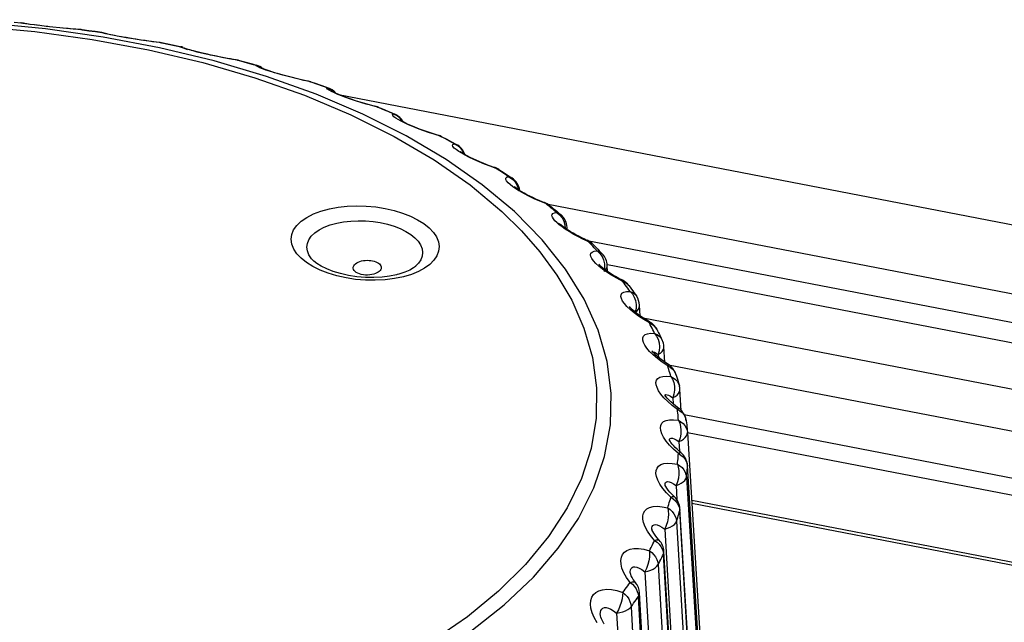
# Model space of a CAD drawing. Extents: x -841 to -216, y -127 to 601.
# Tile 197 of 201: x -283.47 to -273.67, y 534.49 to 540.48. Entities that reach past the tile are written whole.
import ezdxf

# ---------------------------------------------------------------- set-up
doc = ezdxf.new("R2010")
doc.units = 0
doc.header["$LTSCALE"] = 23.1
doc.layers.add('HEATSINK_AM_0', color=7, linetype='CONTINUOUS')

msp = doc.modelspace()

# ---------------------------------------------------------------- linework, layer by layer
at = {"layer": 'HEATSINK_AM_0', "color": 7}
for p, q in [((-283.5207, 540.4558), (-283.4542, 540.4499)), ((-283.4553, 540.4498), (-283.4543, 540.4499)), ((-283.4553, 540.4498), (-283.4312, 540.4463)), ((-283.4314, 540.4452), (-283.4553, 540.4498)), ((-283.4543, 540.4499), (-283.4542, 540.4499)), ((-283.4312, 540.4463), (-283.4299, 540.446)), ((-283.4302, 540.4461), (-283.4311, 540.4463)), ((-283.3186, 540.4292), (-283.3619, 540.435)), ((-283.1375, 540.408), (-283.2046, 540.4154)), ((-283.1874, 540.4133), (-283.2046, 540.4154)), ((-283.068, 540.4007), (-283.1375, 540.408)), ((-282.9364, 540.3883), (-282.9673, 540.391)), ((-282.8895, 540.3842), (-282.9361, 540.388)), ((-282.8455, 540.3812), (-282.8895, 540.3842)), ((-282.857, 540.3824), (-282.8805, 540.384)), ((-282.8576, 540.3825), (-282.8437, 540.3811)), ((-282.8455, 540.3812), (-282.8571, 540.3824)), ((-282.8455, 540.3812), (-282.8436, 540.3811)), ((-282.7804, 540.3722), (-282.8455, 540.3812)), ((-282.8436, 540.3811), (-282.8435, 540.3811)), ((-282.8436, 540.3811), (-282.7784, 540.3722)), ((-282.7154, 540.363), (-282.7804, 540.3722)), ((-282.7784, 540.3722), (-282.7133, 540.3629)), ((-282.6506, 540.3535), (-282.7154, 540.363)), ((-282.7133, 540.3629), (-282.6484, 540.3534)), ((-282.6506, 540.3535), (-282.6485, 540.3534)), ((-282.6325, 540.3477), (-282.6506, 540.3535)), ((-282.6485, 540.3534), (-282.6484, 540.3534)), ((-282.6035, 540.3415), (-282.6112, 540.3437)), ((-282.6112, 540.3437), (-282.6084, 540.3426)), ((-282.6084, 540.3426), (-282.6063, 540.3418)), ((-282.1056, 540.257), (-282.1553, 540.2634)), ((-282.1099, 540.2581), (-282.1448, 540.2625)), ((-282.0778, 540.2543), (-282.1099, 540.2581)), ((-282.0576, 540.2514), (-282.1056, 540.257)), ((-282.0696, 540.2534), (-282.0778, 540.2543)), ((-282.0704, 540.2535), (-282.0543, 540.2511)), ((-282.0576, 540.2514), (-282.0698, 540.2535)), ((-282.0576, 540.2514), (-282.0541, 540.2511)), ((-281.9946, 540.2389), (-282.0576, 540.2514)), ((-282.0542, 540.2511), (-281.9911, 540.2386)), ((-282.0541, 540.2511), (-282.0541, 540.2511)), ((-281.9318, 540.2261), (-281.9946, 540.2389)), ((-281.9911, 540.2386), (-281.9281, 540.2258)), ((-281.8692, 540.2131), (-281.9318, 540.2261)), ((-281.9281, 540.2258), (-281.8653, 540.2127)), ((-281.8692, 540.2131), (-281.8655, 540.2127)), ((-281.8692, 540.2131), (-281.8322, 540.2021)), ((-281.8572, 540.2065), (-281.8692, 540.2131)), ((-281.8655, 540.2127), (-281.8653, 540.2127)), ((-281.8322, 540.2021), (-281.8023, 540.1855)), ((-281.7781, 540.1805), (-281.811, 540.1901)), ((-281.7408, 540.1705), (-281.7781, 540.1805)), ((-281.3509, 540.087), (-281.403, 540.0963)), ((-281.2996, 540.0787), (-281.3509, 540.087)), ((-281.3125, 540.0817), (-281.3389, 540.0859)), ((-281.2996, 540.0787), (-281.3128, 540.0817)), ((-281.2996, 540.0787), (-281.2938, 540.0778)), ((-281.2395, 540.0628), (-281.2996, 540.0787)), ((-281.2939, 540.0779), (-281.2034, 540.0538)), ((-281.0126, 539.9171), (-281.5327, 540.0712)), ((-281.1497, 540.0384), (-281.2395, 540.0628)), ((-281.2034, 540.0538), (-281.1434, 540.0374)), ((-281.1198, 540.0301), (-281.1497, 540.0384)), ((-281.1434, 540.0374), (-281.1134, 540.0291)), ((-281.1198, 540.0301), (-281.1136, 540.0292)), ((-281.1198, 540.0301), (-281.0833, 540.0171)), ((-281.114, 540.023), (-281.1198, 540.0301)), ((-281.1136, 540.0292), (-281.1134, 540.0291)), ((-280.9799, 539.9687), (-281.0174, 539.9812)), ((-281.1271, 539.9037), (-280.6343, 539.7301)), ((-280.5184, 539.7408), (-281.0126, 539.9171)), ((-280.6342, 539.8763), (-280.6884, 539.8885)), ((-280.6386, 539.8784), (-280.6763, 539.8867)), ((-280.6026, 539.8709), (-280.6386, 539.8784)), ((-280.5707, 539.8631), (-280.6342, 539.8763)), ((-280.5934, 539.8691), (-280.6026, 539.8709)), ((-280.5799, 539.865), (-280.5938, 539.8692)), ((-280.5232, 539.8458), (-280.5799, 539.865)), ((-280.5708, 539.8631), (-280.5138, 539.8439)), ((-280.4668, 539.8264), (-280.5232, 539.8458)), ((-280.5138, 539.8439), (-280.457, 539.8243)), ((-280.4107, 539.8067), (-280.4668, 539.8264)), ((-280.457, 539.8243), (-280.4006, 539.8045)), ((-280.4111, 539.7995), (-280.4107, 539.8067)), ((-280.4107, 539.8067), (-280.4008, 539.8046)), ((-280.4107, 539.8067), (-280.375, 539.7917)), ((-280.4008, 539.8046), (-280.4006, 539.8045)), ((-280.0533, 539.5435), (-280.5184, 539.7408)), ((-280.2638, 539.7235), (-280.3012, 539.7384)), ((-280.2933, 539.7373), (-260.4035, 535.9012)), ((-279.9628, 539.6269), (-280.0183, 539.6422)), ((-279.9536, 539.6263), (-279.9873, 539.6351)), ((-279.9063, 539.6125), (-279.9628, 539.6269)), ((-279.9201, 539.6179), (-279.9536, 539.6263)), ((-279.9063, 539.6125), (-279.9205, 539.618)), ((-279.9063, 539.6125), (-279.8924, 539.6089)), ((-279.8536, 539.5903), (-279.9063, 539.6125)), ((-279.8926, 539.609), (-279.8395, 539.5866)), ((-279.8014, 539.5679), (-279.8536, 539.5903)), ((-279.8395, 539.5866), (-279.7868, 539.564)), ((-279.6205, 539.3265), (-280.0533, 539.5435)), ((-279.7494, 539.5452), (-279.8014, 539.5679)), ((-279.7868, 539.564), (-279.7344, 539.5411)), ((-279.7494, 539.5452), (-279.7346, 539.5412)), ((-279.7494, 539.5452), (-279.715, 539.5282)), ((-279.6597, 539.4738), (-279.6567, 539.468)), ((-279.5991, 539.437), (-279.6377, 539.4547)), ((-279.5555, 539.4184), (-279.5991, 539.437)), ((-279.3442, 539.3417), (-279.4005, 539.36)), ((-279.2688, 539.319), (-279.3442, 539.3417)), ((-279.2997, 539.3309), (-279.31, 539.3339)), ((-279.2861, 539.3242), (-279.3001, 539.3311)), ((-279.2382, 539.2992), (-279.2861, 539.3242)), ((-279.2688, 539.319), (-279.2662, 539.3177)), ((-279.2663, 539.3177), (-279.2178, 539.2925)), ((-279.1906, 539.274), (-279.2382, 539.2992)), ((-279.2178, 539.2925), (-279.1697, 539.2669)), ((-279.1434, 539.2486), (-279.1906, 539.274)), ((-279.1697, 539.2669), (-279.1219, 539.2412)), ((-279.0817, 539.2038), (-279.0591, 539.1723)), ((-279.033, 539.1332), (-279.0682, 539.1529)), ((-279.0591, 539.1723), (-279.0478, 539.1464)), ((-278.9923, 539.1122), (-279.033, 539.1332)), ((-278.9467, 539.0903), (-278.9923, 539.1122)), ((-278.7809, 539.0258), (-278.8174, 539.0392)), ((-278.7048, 538.9893), (-278.7393, 539.0114)), ((-278.7262, 539.003), (-278.7072, 538.9968)), ((-278.7072, 538.9968), (-278.6986, 538.9921)), ((-278.6622, 538.9617), (-278.7048, 538.9893)), ((-278.6987, 538.9921), (-278.6552, 538.9642)), ((-278.6201, 538.9339), (-278.6622, 538.9617)), ((-278.6552, 538.9642), (-278.6122, 538.936)), ((-278.6122, 538.936), (-278.5695, 538.9076)), ((-278.5446, 538.5728), (-278.8636, 538.8394)), ((-278.5613, 538.8212), (-278.5871, 538.8414)), ((-278.5297, 538.7996), (-278.5613, 538.8212)), ((-278.499, 538.7805), (-278.5297, 538.7996)), ((-278.5079, 538.8027), (-278.5061, 538.7914)), ((-278.4914, 538.7758), (-278.499, 538.7805)), ((-278.4496, 538.7521), (-278.4914, 538.7758)), ((-278.4012, 538.7268), (-278.4496, 538.7521)), ((-278.3483, 538.7014), (-278.4012, 538.7268)), ((-278.2435, 538.6621), (-278.2684, 538.6719)), ((-278.244, 538.6623), (-278.2441, 538.6624)), ((-278.2328, 538.6526), (-278.244, 538.6623)), ((-278.2328, 538.6526), (-278.2122, 538.6453)), ((-278.2142, 538.6378), (-278.2328, 538.6526)), ((-278.2122, 538.6453), (-278.1957, 538.635)), ((-260.5747, 535.2431), (-278.2099, 538.6444)), ((-278.1017, 538.5586), (-278.0833, 538.5432)), ((-278.0834, 538.5433), (-278.0833, 538.5432)), ((-278.099, 538.4429), (-278.1226, 538.4633)), ((-278.0792, 538.4401), (-278.0789, 538.4398)), ((-278.0411, 538.4409), (-278.0377, 538.4074)), ((-278.0181, 538.394), (-278.0192, 538.4151)), ((-278.0099, 538.3885), (-278.0312, 538.4028)), ((-277.8633, 538.3008), (-277.9122, 538.3251)), ((-277.8111, 538.2768), (-277.8633, 538.3008)), ((-277.819, 538.2875), (-277.8437, 538.2986)), ((-277.8197, 538.2866), (-260.8857, 535.0205)), ((-277.8195, 538.2877), (-277.8195, 538.2877)), ((-277.8111, 538.2768), (-277.7893, 538.2684)), ((-277.7956, 538.2611), (-277.8111, 538.2768)), ((-277.7893, 538.2684), (-277.7705, 538.2561)), ((-277.7705, 538.2561), (-277.7631, 538.2493)), ((-280.5625, 538.1042), (-280.5891, 538.1441)), ((-277.6839, 538.1674), (-277.6685, 538.1509)), ((-277.6686, 538.151), (-277.6685, 538.1509)), ((-280.5624, 538.104), (-280.5625, 538.1042)), ((-279.529, 538.029), (-279.5494, 538.0135)), ((-279.528, 538.0299), (-279.529, 538.029)), ((-277.7043, 538.0312), (-277.7338, 538.0581)), ((-277.6465, 538.016), (-277.6502, 537.993)), ((-277.6482, 538.0552), (-277.6465, 538.016)), ((-277.617, 537.977), (-277.6205, 538.0386)), ((-261.1136, 534.86), (-277.6196, 538.0435)), ((-279.6474, 537.9258), (-279.7377, 537.9071)), ((-279.6936, 537.9519), (-279.7094, 537.9477)), ((-279.5694, 537.9493), (-279.6474, 537.9258)), ((-279.4996, 537.9775), (-279.5694, 537.9493)), ((-277.5774, 537.9411), (-277.6258, 537.9722)), ((-277.5681, 537.9452), (-277.5972, 537.9636)), ((-277.5243, 537.9104), (-277.5774, 537.9411)), ((-277.4659, 537.8797), (-277.5243, 537.9104)), ((-277.4699, 537.8913), (-277.5047, 537.9091)), ((-277.4703, 537.8915), (-277.4703, 537.8915)), ((-277.4659, 537.8797), (-277.443, 537.87)), ((-277.4535, 537.8632), (-277.4659, 537.8797)), ((-277.4413, 537.8466), (-277.4535, 537.8632)), ((-277.443, 537.87), (-277.4233, 537.8566)), ((-277.4233, 537.8566), (-277.4057, 537.8381)), ((-277.4291, 537.7788), (-277.3936, 537.7799)), ((-277.3936, 537.7799), (-277.4053, 537.7966)), ((-277.3549, 537.7689), (-277.3426, 537.7515)), ((-277.3426, 537.7515), (-277.3304, 537.7341)), ((-277.3335, 537.6499), (-277.334, 537.6107)), ((-277.292, 537.5354), (-277.2984, 537.6419)), ((-277.3607, 537.5858), (-277.3421, 537.5729)), ((-277.3086, 537.5332), (-277.3539, 537.5668)), ((-277.334, 537.6107), (-277.3421, 537.5729)), ((-277.2577, 537.4996), (-277.3086, 537.5332)), ((-277.2644, 537.5167), (-264.2949, 535.0153)), ((-277.201, 537.4657), (-277.2577, 537.4996)), ((-277.1999, 537.4778), (-277.231, 537.4958)), ((-277.1919, 537.4485), (-277.201, 537.4657)), ((-277.1568, 537.4402), (-277.1398, 537.4223)), ((-277.1571, 537.3797), (-277.1656, 537.3969)), ((-277.1487, 537.3624), (-277.1571, 537.3797)), ((-277.1398, 537.4223), (-277.1286, 537.4051)), ((-277.1132, 537.3039), (-277.1038, 537.2678)), ((-277.1038, 537.2678), (-277.1006, 537.2294)), ((-277.0871, 537.3182), (-277.0737, 537.2964)), ((-277.0825, 537.3145), (-277.0737, 537.2963)), ((-277.1755, 537.1713), (-277.1755, 537.1713)), ((-277.134, 537.1669), (-277.113, 537.153)), ((-277.1032, 537.1903), (-277.113, 537.153)), ((-277.113, 537.153), (-277.1112, 537.1236)), ((-277.1006, 537.2294), (-277.1032, 537.1903)), ((-277.0468, 537.0746), (-277.0563, 537.2294)), ((-277.0738, 537.0763), (-277.1219, 537.1127)), ((-277.0191, 537.0393), (-277.0738, 537.0763)), ((-277.0118, 537.0513), (-277.0185, 537.0555)), ((-277.012, 537.0512), (-265.149, 534.7632)), ((-276.9875, 536.9336), (-276.9924, 536.9513)), ((-276.9432, 536.971), (-276.9366, 536.9545)), ((-276.9114, 536.8643), (-276.903, 536.8422)), ((-276.884, 536.5957), (-276.8969, 536.8057)), ((-276.9912, 536.7379), (-276.9681, 536.7227)), ((-276.9224, 536.6051), (-276.9742, 536.645)), ((-276.9681, 536.7227), (-276.9642, 536.6605)), ((-276.9076, 536.6163), (-276.9383, 536.6393)), ((-276.8541, 536.5548), (-267.1898, 534.6909)), ((-276.9118, 536.4983), (-276.9132, 536.5161)), ((-276.8221, 536.376), (-276.3666, 529.0116)), ((-276.8217, 536.3782), (-267.3792, 534.557)), ((-277.0016, 536.2967), (-277.0017, 536.2998)), ((-277, 536.2995), (-277.0016, 536.3029)), ((-276.9338, 536.3032), (-276.9088, 536.2867)), ((-276.9088, 536.2867), (-276.9028, 536.1895)), ((-276.9118, 536.1679), (-276.9602, 536.2106)), ((-276.9118, 536.1679), (-276.8872, 536.1528)), ((-276.9223, 536.0611), (-276.9202, 536.0789)), ((-276.8872, 536.1528), (-276.8659, 536.1348)), ((-276.8349, 536.0911), (-276.8261, 536.0671)), ((-276.8261, 536.0671), (-276.8221, 536.0418)), ((-276.4919, 530.7109), (-276.8221, 536.0487)), ((-276.8221, 536.0418), (-276.8221, 536.0487)), ((-276.493, 530.721), (-276.8221, 536.0418)), ((-276.8328, 535.9338), (-276.8306, 535.9518)), ((-276.8328, 535.9338), (-276.5055, 530.5946)), ((-277.0322, 535.778), (-277.0687, 535.8215)), ((-277.0452, 535.8537), (-277.0452, 535.8538)), ((-277.028, 535.8235), (-277.0375, 535.8393)), ((-276.9875, 535.7325), (-277.0322, 535.778)), ((-276.9788, 535.7633), (-276.9984, 535.7847)), ((-276.9543, 535.7393), (-276.9788, 535.7633)), ((-276.9359, 535.8498), (-276.9271, 535.7065)), ((-276.9875, 535.7325), (-276.9632, 535.7161)), ((-276.9632, 535.7161), (-276.9421, 535.6969)), ((-270.5113, 534.49), (-276.7802, 535.6991)), ((-270.6758, 534.4929), (-276.7784, 535.6699)), ((-276.9114, 535.6515), (-276.9027, 535.627)), ((-276.9027, 535.627), (-276.8987, 535.6015)), ((-276.8987, 535.6015), (-276.8969, 535.6182)), ((-276.5714, 530.2624), (-276.8987, 535.6015)), ((-276.5697, 530.279), (-276.8969, 535.6182)), ((-276.9306, 535.4947), (-276.9249, 535.5124)), ((-276.9306, 535.4947), (-276.6088, 530.1375)), ((-277.1754, 535.4133), (-277.1754, 535.4134)), ((-277.167, 535.3919), (-277.1721, 535.4035)), ((-277.0769, 535.4363), (-277.0489, 535.4168)), ((-277.0489, 535.4168), (-276.7272, 530.0597)), ((-277.1487, 535.3038), (-277.1889, 535.3514)), ((-277.1487, 535.3038), (-277.1249, 535.286)), ((-277.1249, 535.286), (-277.1042, 535.2657)), ((-277.0741, 535.2186), (-277.0656, 535.1935)), ((-277.0656, 535.1935), (-277.0617, 535.1678)), ((-276.7341, 529.8326), (-277.0562, 535.1941)), ((-276.7398, 529.8108), (-277.0617, 535.1678)), ((-277.3906, 534.979), (-277.3908, 534.9807)), ((-277.3898, 534.9751), (-277.3906, 534.979)), ((-277.2468, 534.9925), (-276.9339, 529.6177)), ((-277.1145, 535.0634), (-276.8016, 529.6885)), ((-277.3936, 534.8863), (-277.429, 534.936)), ((-277.3214, 534.797), (-277.3131, 534.7715)), ((-277.3131, 534.7715), (-277.3094, 534.7456)), ((-276.9964, 529.3709), (-277.3094, 534.7456)), ((-276.9854, 529.4062), (-277.2983, 534.781)), ((-277.3825, 534.6446), (-277.082, 529.2527)), ((-277.6854, 534.5419), (-277.6881, 534.5524)), ((-277.6791, 534.5248), (-277.6854, 534.5419)), ((-277.5273, 534.5814), (-277.2268, 529.1896))]:
    msp.add_line(p, q, dxfattribs=at)
for points in [[(-281.5327, 540.0712), (-282.075, 540.202), (-282.6358, 540.3087), (-283.2114, 540.3904), (-283.7976, 540.4466), (-284.3907, 540.477), (-284.9865, 540.4814), (-285.5809, 540.4597), (-286.1699, 540.412), (-286.7495, 540.3387), (-287.3156, 540.2403)], [(-288.939, 539.7311), (-288.4479, 539.9038), (-287.9273, 540.0555), (-287.3866, 540.1829), (-286.8278, 540.2859), (-286.2547, 540.3638), (-285.6714, 540.416), (-285.0819, 540.4421), (-284.4903, 540.4421), (-283.9008, 540.4157), (-283.3176, 540.3634), (-282.7446, 540.2854), (-282.1859, 540.1823), (-281.6455, 540.0547), (-281.1271, 539.9037)], [(-283.3651, 540.4351), (-283.4016, 540.4404), (-283.4314, 540.4452)], [(-283.3619, 540.435), (-283.3797, 540.4376), (-283.3949, 540.4399), (-283.4074, 540.4419), (-283.4175, 540.4436), (-283.4252, 540.4451), (-283.4302, 540.4461)], [(-283.2804, 540.4242), (-283.3242, 540.4297), (-283.3651, 540.4351)], [(-283.2046, 540.4154), (-283.2658, 540.4226), (-283.2933, 540.426), (-283.3186, 540.4292)], [(-282.9361, 540.388), (-282.9862, 540.3925), (-283.0376, 540.3974), (-283.068, 540.4007)], [(-282.9673, 540.391), (-283.0335, 540.3972), (-283.068, 540.4007)], [(-282.8805, 540.384), (-282.9073, 540.386), (-282.9364, 540.3883)], [(-282.6506, 540.3535), (-282.6135, 540.3445), (-282.6112, 540.3437)], [(-282.4982, 540.3187), (-282.5389, 540.3266), (-282.576, 540.3342), (-282.6079, 540.3413), (-282.6325, 540.3477)], [(-282.4418, 540.3088), (-282.4988, 540.3192), (-282.523, 540.3239), (-282.5442, 540.3282), (-282.5627, 540.332), (-282.5783, 540.3354), (-282.5907, 540.3383), (-282.6002, 540.3406), (-282.6035, 540.3415)], [(-282.1553, 540.2634), (-282.2075, 540.2708), (-282.2603, 540.2786), (-282.3118, 540.2867), (-282.3618, 540.2948), (-282.4092, 540.3028), (-282.4545, 540.3108), (-282.4982, 540.3187)], [(-282.3371, 540.291), (-282.4092, 540.3031), (-282.4418, 540.3088)], [(-282.1448, 540.2625), (-282.1817, 540.2675), (-282.2201, 540.273), (-282.2593, 540.2788), (-282.2986, 540.2848), (-282.3371, 540.291)], [(-281.811, 540.1901), (-281.838, 540.1988), (-281.8572, 540.2065)], [(-281.4, 540.0964), (-281.4326, 540.1024), (-281.4659, 540.1089), (-281.4997, 540.1157), (-281.5335, 540.1227), (-281.567, 540.1299), (-281.5996, 540.1371), (-281.6311, 540.1442), (-281.6609, 540.1512), (-281.6888, 540.158), (-281.7144, 540.1644), (-281.7374, 540.1703), (-281.7578, 540.1758), (-281.7754, 540.1807), (-281.7902, 540.1851), (-281.8018, 540.1888), (-281.8067, 540.1904)], [(-281.403, 540.0963), (-281.4567, 540.1065), (-281.5101, 540.1173), (-281.5616, 540.1282), (-281.6108, 540.1391), (-281.6567, 540.1497), (-281.6998, 540.1601), (-281.7408, 540.1705)], [(-281.3389, 540.0859), (-281.3687, 540.0909), (-281.4, 540.0964)], [(-281.0174, 539.9812), (-281.0506, 539.9932), (-281.0788, 540.0044), (-281.1005, 540.0145), (-281.114, 540.023)], [(-281.0833, 540.0171), (-281.0501, 539.9964), (-281.0483, 539.9946)], [(-281.0383, 539.9906), (-281.0492, 539.995), (-281.0562, 539.9981), (-281.0584, 539.9991)], [(-280.6763, 539.8867), (-280.715, 539.8958), (-280.7541, 539.9054), (-280.793, 539.9154), (-280.8309, 539.9255), (-280.8671, 539.9356), (-280.9009, 539.9454), (-280.932, 539.9546), (-280.9599, 539.9634), (-280.9846, 539.9714), (-281.006, 539.9787), (-281.0239, 539.9851), (-281.0383, 539.9906)], [(-280.6884, 539.8885), (-280.7432, 539.9018), (-280.7968, 539.9155), (-280.8476, 539.9293), (-280.8954, 539.9429), (-280.9394, 539.956), (-280.9799, 539.9687)], [(-280.3012, 539.7384), (-280.335, 539.7528), (-280.3639, 539.7665), (-280.3871, 539.7792), (-280.4034, 539.7904), (-280.4111, 539.7995)], [(-280.375, 539.7917), (-280.3428, 539.7692), (-280.3277, 539.7527)], [(-280.6343, 539.7301), (-280.1707, 539.5354), (-279.7394, 539.3207)], [(-280.3086, 539.7438), (-280.3231, 539.7504), (-280.3342, 539.7558), (-280.3415, 539.7597), (-280.3444, 539.7613)], [(-279.9873, 539.6351), (-280.0217, 539.6447), (-280.0565, 539.6548), (-280.0912, 539.6654), (-280.1252, 539.6761), (-280.1582, 539.687), (-280.1895, 539.6978), (-280.2188, 539.7082), (-280.2457, 539.7182), (-280.2697, 539.7276), (-280.2907, 539.7362), (-280.3086, 539.7438)], [(-280.1764, 539.6918), (-280.2223, 539.708), (-280.2638, 539.7235)], [(-280.0183, 539.6422), (-280.0736, 539.6585), (-280.1268, 539.6753), (-280.1764, 539.6918)], [(-279.7014, 539.4879), (-279.7257, 539.503), (-279.7437, 539.5169), (-279.7543, 539.5288), (-279.7561, 539.5382), (-279.7494, 539.5452)], [(-279.715, 539.5282), (-279.6843, 539.504), (-279.6597, 539.4738)], [(-279.6377, 539.4547), (-279.6716, 539.4716), (-279.7014, 539.4879)], [(-279.6459, 539.4622), (-279.6623, 539.4709), (-279.6742, 539.4777), (-279.6807, 539.4818)], [(-279.3892, 539.3586), (-279.4294, 539.3723), (-279.4688, 539.3866), (-279.5066, 539.4009), (-279.5419, 539.415), (-279.5737, 539.4284), (-279.6018, 539.4409), (-279.6259, 539.4522), (-279.6459, 539.4622)], [(-279.4005, 539.36), (-279.4555, 539.3795), (-279.5077, 539.3991), (-279.5555, 539.4184)], [(-279.7394, 539.3207), (-279.3435, 539.0877), (-278.9857, 538.8379), (-278.6687, 538.5733)], [(-278.8636, 538.8394), (-279.223, 539.0912), (-279.6205, 539.3265)], [(-279.31, 539.3339), (-279.3491, 539.3457), (-279.3892, 539.3586)], [(-279.1236, 539.1894), (-279.1429, 539.2057), (-279.1555, 539.2204), (-279.1604, 539.2328), (-279.1563, 539.242), (-279.1434, 539.2486)], [(-279.1434, 539.2486), (-279.1259, 539.2432), (-279.1223, 539.2414)], [(-279.1434, 539.2486), (-279.1106, 539.2297), (-279.0817, 539.2038)], [(-279.0682, 539.1529), (-279.0983, 539.1716), (-279.1236, 539.1894)], [(-279.0362, 539.1396), (-279.0553, 539.1509), (-279.07, 539.1604), (-279.0794, 539.1671), (-279.0829, 539.1698)], [(-278.8174, 539.0392), (-278.8538, 539.0535), (-278.8894, 539.0682), (-278.9236, 539.0832), (-278.9561, 539.0981), (-278.986, 539.1128), (-279.0129, 539.1267), (-279.0362, 539.1396)], [(-278.8419, 539.0453), (-278.8961, 539.0678), (-278.9467, 539.0903)], [(-278.7262, 539.003), (-278.7854, 539.0238), (-278.8419, 539.0453)], [(-278.7388, 539.0112), (-278.7446, 539.0131), (-278.7809, 539.0258)], [(-278.5871, 538.8414), (-278.6078, 538.8604), (-278.622, 538.8777), (-278.629, 538.8929), (-278.6282, 538.9054), (-278.6181, 538.9143), (-278.5993, 538.9199)], [(-278.6201, 538.9339), (-278.5685, 538.8993), (-278.5416, 538.8718)], [(-278.5993, 538.9199), (-278.58, 538.9135), (-278.5698, 538.9078)], [(-278.4716, 538.77), (-278.4937, 538.7834), (-278.5127, 538.7957), (-278.528, 538.8064), (-278.5394, 538.815), (-278.5455, 538.8201)], [(-278.5416, 538.8718), (-278.5213, 538.8391), (-278.5079, 538.8027)], [(-278.3307, 538.6983), (-278.3614, 538.7123), (-278.3913, 538.7268), (-278.4199, 538.7414), (-278.4468, 538.7559), (-278.4716, 538.77)], [(-278.2328, 538.6526), (-278.2924, 538.6768), (-278.3483, 538.7014)], [(-280.3836, 538.6015), (-280.2973, 538.6171), (-280.2079, 538.6268), (-280.1143, 538.6304), (-280.0192, 538.6279), (-279.9244, 538.6192), (-279.8315, 538.6046), (-279.7419, 538.5842), (-279.657, 538.5585), (-279.5785, 538.5277), (-279.5074, 538.4926), (-279.4456, 538.4539), (-279.3928, 538.4116)], [(-278.2684, 538.6719), (-278.2996, 538.6847), (-278.3307, 538.6983)], [(-278.1773, 538.608), (-278.1957, 538.6229), (-278.2142, 538.6378)], [(-278.1957, 538.635), (-278.1767, 538.6198), (-278.1578, 538.6045), (-278.139, 538.5893)], [(-278.1229, 538.563), (-278.1409, 538.578), (-278.159, 538.593), (-278.1773, 538.608)], [(-280.6676, 538.1086), (-280.7103, 538.1543), (-280.7409, 538.201), (-280.7597, 538.2493), (-280.7662, 538.2979), (-280.7599, 538.3458), (-280.7411, 538.3922), (-280.7097, 538.4366), (-280.6664, 538.4781), (-280.611, 538.5162), (-280.5449, 538.55), (-280.4693, 538.5783), (-280.3836, 538.6015)], [(-278.6687, 538.5733), (-278.4734, 538.3826), (-278.2901, 538.172), (-278.1214, 537.9422), (-277.9736, 537.6913), (-277.852, 537.4145), (-277.7668, 537.122), (-277.726, 536.822), (-277.7305, 536.5183), (-277.7813, 536.2174), (-277.8776, 535.9198), (-278.019, 535.6271), (-278.2043, 535.3415), (-278.4326, 535.0647), (-278.7021, 534.7986), (-279.0113, 534.5449), (-279.3581, 534.3052)], [(-277.9075, 535.5222), (-277.7533, 535.8271), (-277.6471, 536.1378), (-277.5897, 536.4521), (-277.5815, 536.7678), (-277.6225, 537.0828), (-277.7124, 537.3949), (-277.8507, 537.702), (-278.0363, 538.002), (-278.2682, 538.2929), (-278.5446, 538.5728)], [(-278.1226, 538.4633), (-278.142, 538.4824), (-278.1564, 538.5), (-278.1661, 538.5163), (-278.1704, 538.5308), (-278.1686, 538.5431), (-278.1604, 538.5529), (-278.1451, 538.5594), (-278.1229, 538.563)], [(-278.139, 538.5893), (-278.1203, 538.574), (-278.1017, 538.5586)], [(-278.1229, 538.563), (-278.1021, 538.5555), (-278.0834, 538.5433)], [(-278.1229, 538.563), (-278.0944, 538.5407), (-278.07, 538.5118)], [(-278.07, 538.5118), (-278.0521, 538.478), (-278.0411, 538.4409)], [(-280.5891, 538.1441), (-280.6039, 538.1818), (-280.6088, 538.2197), (-280.604, 538.2571), (-280.5894, 538.2934), (-280.5652, 538.3282), (-280.5315, 538.3609), (-280.4887, 538.3909), (-280.4371, 538.4176), (-280.3776, 538.4405), (-280.3111, 538.4588)], [(-280.3111, 538.4588), (-280.244, 538.4714), (-280.1732, 538.4795), (-280.0999, 538.4827), (-280.0256, 538.4811), (-279.9514, 538.4747), (-279.8786, 538.4635), (-279.8083, 538.4479), (-279.7419, 538.4279), (-279.6803, 538.4041), (-279.6245, 538.3766), (-279.5757, 538.3462), (-279.5346, 538.3133)], [(-279.3928, 538.4116), (-279.3507, 538.3669), (-279.3202, 538.3209), (-279.3012, 538.2734), (-279.2941, 538.2255), (-279.2995, 538.1784), (-279.3169, 538.1326), (-279.3463, 538.0889), (-279.3869, 538.048), (-279.4386, 538.0106), (-279.4996, 537.9775)], [(-278.1227, 538.4633), (-278.1014, 538.4553), (-278.0829, 538.4434), (-278.0792, 538.4401)], [(-278.0002, 538.3746), (-278.0377, 538.3984), (-278.0707, 538.4214), (-278.099, 538.4429)], [(-278.0792, 538.4401), (-278.0821, 538.4428), (-278.0857, 538.4465)], [(-278.0312, 538.4028), (-278.0498, 538.4161), (-278.065, 538.428), (-278.0767, 538.4379), (-278.0789, 538.4398)], [(-278.0216, 538.3963), (-278.0211, 538.3974), (-278.0192, 538.4151)], [(-279.5346, 538.3133), (-279.5017, 538.2783), (-279.4777, 538.2418), (-279.4628, 538.2045), (-279.4576, 538.1669), (-279.4619, 538.1298), (-279.4758, 538.0938), (-279.499, 538.0594), (-279.528, 538.0299)], [(-277.9039, 538.3277), (-277.9327, 538.3429), (-277.9602, 538.3582), (-277.9861, 538.3735), (-278.0099, 538.3885)], [(-277.9122, 538.3251), (-277.9581, 538.3499), (-278.0002, 538.3746)], [(-277.8437, 538.2986), (-277.8741, 538.3129), (-277.9039, 538.3277)], [(-277.8111, 538.2768), (-277.8175, 538.2865), (-277.8195, 538.2877)], [(-277.7195, 538.1816), (-277.7345, 538.1975), (-277.7496, 538.2135), (-277.7648, 538.2294), (-277.7801, 538.2452), (-277.7956, 538.2611)], [(-277.763, 538.2492), (-277.7469, 538.2329), (-277.731, 538.2166), (-277.7152, 538.2003), (-277.6995, 538.1839), (-277.6839, 538.1674)], [(-277.7735, 538.1053), (-277.7842, 538.1261), (-277.7878, 538.1444), (-277.7836, 538.1598), (-277.7712, 538.1715)], [(-277.7712, 538.1715), (-277.7498, 538.1787), (-277.7195, 538.1816)], [(-277.7195, 538.1816), (-277.6975, 538.1729), (-277.6784, 538.1602), (-277.6686, 538.151)], [(-277.7195, 538.1816), (-277.6937, 538.1578), (-277.6719, 538.1276)], [(-277.6719, 538.1276), (-277.6567, 538.0929), (-277.6482, 538.0552)], [(-280.4783, 537.991), (-280.5509, 538.0265), (-280.6136, 538.0656), (-280.6676, 538.1086)], [(-280.5428, 538.0836), (-280.5506, 538.0911), (-280.5624, 538.1041)], [(-279.7096, 537.9476), (-279.7172, 537.9458), (-279.7857, 537.932), (-279.8616, 537.9225), (-279.9428, 537.9181), (-280.0272, 537.9193), (-280.1124, 537.9262), (-280.1958, 537.9388), (-280.2749, 537.9563), (-280.3477, 537.9782), (-280.4119, 538.0032), (-280.466, 538.0299), (-280.5088, 538.0565), (-280.5397, 538.0807), (-280.5425, 538.0833)], [(-280.1297, 537.9785), (-280.1389, 537.9886), (-280.1448, 537.9992), (-280.1477, 538.0103), (-280.1474, 538.0216), (-280.1437, 538.0328), (-280.1368, 538.0436), (-280.1268, 538.0537), (-280.1139, 538.063), (-280.0987, 538.071), (-280.081, 538.0778)], [(-280.081, 538.0778), (-280.0644, 538.0825), (-280.047, 538.086), (-280.0286, 538.0881), (-280.0099, 538.0891), (-279.9912, 538.0886), (-279.9729, 538.0869), (-279.9552, 538.0839), (-279.9385, 538.0797), (-279.9231, 538.0744), (-279.9092, 538.068), (-279.8972, 538.0608), (-279.887, 538.0528)], [(-279.887, 538.0528), (-279.8789, 538.044), (-279.8732, 538.0349), (-279.8698, 538.0253), (-279.8688, 538.0156), (-279.8703, 538.0058), (-279.8742, 537.9962), (-279.8806, 537.987), (-279.8892, 537.9782), (-279.8999, 537.9702), (-279.9126, 537.9629), (-279.9269, 537.9566), (-279.9431, 537.9512)], [(-277.7338, 538.0581), (-277.7569, 538.0828), (-277.7735, 538.1053)], [(-277.6258, 537.9722), (-277.6684, 538.0025), (-277.7043, 538.0312)], [(-277.5972, 537.9636), (-277.6238, 537.9817), (-277.6474, 537.9989), (-277.6674, 538.0148), (-277.6831, 538.0286), (-277.6945, 538.0397), (-277.7013, 538.0471), (-277.7034, 538.0497)], [(-277.6527, 537.9778), (-277.6368, 537.9937), (-277.6261, 538.0106), (-277.6209, 538.0281), (-277.6205, 538.0386)], [(-279.7377, 537.9071), (-279.8312, 537.8953), (-279.9287, 537.8901), (-280.0272, 537.8916), (-280.1247, 537.8997), (-280.2199, 537.914), (-280.3114, 537.9342), (-280.398, 537.96), (-280.4783, 537.991)], [(-279.9431, 537.9512), (-279.9629, 537.9465), (-279.9834, 537.9436), (-280.0049, 537.9423), (-280.0265, 537.9427), (-280.0477, 537.9449), (-280.0679, 537.9488), (-280.0866, 537.9543), (-280.1034, 537.9612), (-280.1177, 537.9692), (-280.1297, 537.9785)], [(-279.5494, 538.0135), (-279.5859, 537.9923), (-279.6344, 537.9711), (-279.6936, 537.9519)], [(-277.5047, 537.9091), (-277.537, 537.9269), (-277.5681, 537.9452)], [(-277.4659, 537.8797), (-277.4684, 537.8897), (-277.4703, 537.8915)], [(-277.4053, 537.7966), (-277.4172, 537.8133), (-277.4292, 537.83), (-277.4413, 537.8466)], [(-277.4057, 537.8381), (-277.3928, 537.8208), (-277.38, 537.8035), (-277.3674, 537.7862), (-277.3549, 537.7689)], [(-277.4247, 537.63), (-277.4498, 537.6584), (-277.4682, 537.6842), (-277.48, 537.7076), (-277.4854, 537.7288), (-277.4836, 537.7472), (-277.4738, 537.7621), (-277.4559, 537.773), (-277.4291, 537.7788)], [(-277.3936, 537.7799), (-277.3706, 537.77), (-277.3506, 537.7562), (-277.334, 537.739), (-277.3304, 537.7342)], [(-277.3936, 537.7799), (-277.3707, 537.7548), (-277.3519, 537.7235)], [(-277.3519, 537.7235), (-277.3395, 537.688), (-277.3335, 537.6499)], [(-277.3539, 537.5668), (-277.3928, 537.5994), (-277.4247, 537.63)], [(-277.2855, 537.5308), (-277.31, 537.5481), (-277.3324, 537.5653), (-277.3522, 537.5816), (-277.3691, 537.5969), (-277.3826, 537.6102), (-277.3924, 537.6211), (-277.3982, 537.6285), (-277.4, 537.6311)], [(-277.3421, 537.5729), (-277.3234, 537.5878), (-277.3096, 537.604), (-277.3012, 537.6211), (-277.2983, 537.6386), (-277.2984, 537.6419)], [(-277.3911, 537.5935), (-277.3898, 537.5972), (-277.3844, 537.5976), (-277.3748, 537.5938), (-277.3607, 537.5858)], [(-277.231, 537.4958), (-277.2592, 537.5133), (-277.2855, 537.5308)], [(-277.201, 537.4657), (-277.1996, 537.4757), (-277.2002, 537.4779)], [(-277.201, 537.4657), (-277.1773, 537.4547), (-277.1568, 537.4402)], [(-277.1656, 537.3969), (-277.1742, 537.4142), (-277.183, 537.4314), (-277.1919, 537.4485)], [(-277.1986, 537.1836), (-277.226, 537.2158), (-277.2463, 537.2455), (-277.2599, 537.2721), (-277.2665, 537.2959), (-277.2666, 537.3174), (-277.2593, 537.3354), (-277.2441, 537.3496), (-277.2207, 537.3593), (-277.1889, 537.3634), (-277.1487, 537.3624)], [(-277.1487, 537.3624), (-277.125, 537.3512), (-277.1042, 537.3363), (-277.0871, 537.3182)], [(-277.1487, 537.3624), (-277.129, 537.3361), (-277.1132, 537.3039)], [(-277.1286, 537.4051), (-277.1191, 537.387), (-277.1097, 537.3689)], [(-277.1097, 537.3689), (-277.1005, 537.3508), (-277.0914, 537.3327), (-277.0825, 537.3145)], [(-277.1219, 537.1127), (-277.1637, 537.1489), (-277.1986, 537.1836)], [(-277.1123, 537.1244), (-277.1362, 537.1459), (-277.1548, 537.1646), (-277.1682, 537.1799), (-277.176, 537.19)], [(-277.1755, 537.1713), (-277.175, 537.1763), (-277.171, 537.1803)], [(-277.171, 537.1803), (-277.1629, 537.1802), (-277.1506, 537.1758), (-277.134, 537.1669)], [(-277.113, 537.153), (-277.0918, 537.1667), (-277.075, 537.1821), (-277.0634, 537.1987), (-277.0572, 537.2159), (-277.0563, 537.2294)], [(-277.0185, 537.0555), (-277.0523, 537.0782), (-277.0839, 537.1015), (-277.1123, 537.1244)], [(-277.0191, 537.0393), (-277.0139, 537.0491), (-277.0119, 537.0513)], [(-276.9924, 536.9513), (-276.9975, 536.9689), (-277.0027, 536.9865), (-277.008, 537.0041), (-277.0135, 537.0217), (-277.0191, 537.0393)], [(-277.0191, 537.0393), (-276.9948, 537.0269), (-276.9738, 537.0113)], [(-276.9738, 537.0113), (-276.9564, 536.9924), (-276.9432, 536.971)], [(-276.9365, 536.9544), (-276.9306, 536.9357), (-276.9248, 536.917), (-276.9191, 536.8983), (-276.9136, 536.8796), (-276.9082, 536.8609), (-276.903, 536.8422)], [(-277.0869, 536.7587), (-277.1096, 536.7923), (-277.1251, 536.8229), (-277.1338, 536.8502), (-277.1354, 536.8744), (-277.1303, 536.8956), (-277.1178, 536.9132), (-277.0973, 536.9264), (-277.0688, 536.9348), (-277.0322, 536.937), (-276.9875, 536.9336)], [(-276.9875, 536.9336), (-276.9633, 536.9211), (-276.9421, 536.905), (-276.9246, 536.8859), (-276.9114, 536.8643)], [(-276.9875, 536.9336), (-276.9712, 536.9063), (-276.9587, 536.8733)], [(-276.9587, 536.8733), (-276.9524, 536.8368), (-276.9518, 536.7983), (-276.9567, 536.7594), (-276.9681, 536.7227)], [(-276.9742, 536.645), (-277.0188, 536.6839), (-277.0565, 536.7222), (-277.0869, 536.7587)], [(-277.0453, 536.7375), (-277.0452, 536.7421), (-277.0425, 536.7497), (-277.0359, 536.7534), (-277.0252, 536.7529), (-277.0103, 536.7478), (-276.9912, 536.7379)], [(-277.008, 536.7018), (-277.0241, 536.7198), (-277.036, 536.7349), (-277.043, 536.7452)], [(-276.9681, 536.7227), (-276.9444, 536.7352), (-276.925, 536.7496), (-276.9103, 536.7654), (-276.9008, 536.7821), (-276.8969, 536.7993), (-276.8969, 536.8057)], [(-276.9383, 536.6393), (-276.9646, 536.6608), (-276.988, 536.6819), (-277.008, 536.7018)], [(-276.9224, 536.6051), (-276.9133, 536.6145), (-276.9076, 536.6163)], [(-276.9132, 536.5161), (-276.9147, 536.5339), (-276.9164, 536.5517), (-276.9183, 536.5695), (-276.9202, 536.5873), (-276.9224, 536.6051)], [(-276.9224, 536.6051), (-276.8978, 536.5914), (-276.8765, 536.5745)], [(-276.8765, 536.5745), (-276.8589, 536.5547), (-276.8456, 536.5326)], [(-277.0343, 536.2922), (-277.0599, 536.3302), (-277.0777, 536.3649), (-277.0881, 536.3963), (-277.0917, 536.4239), (-277.0882, 536.448), (-277.0779, 536.4688), (-277.0602, 536.4855), (-277.0346, 536.4975), (-277.0013, 536.5041), (-276.9604, 536.5043), (-276.9118, 536.4983)], [(-276.9118, 536.4983), (-276.899, 536.4702), (-276.89, 536.4365), (-276.8868, 536.3998), (-276.8889, 536.3613), (-276.8959, 536.3227), (-276.9088, 536.2867)], [(-276.9118, 536.4983), (-276.8873, 536.4844), (-276.8659, 536.4671), (-276.8483, 536.4471), (-276.8349, 536.4247), (-276.8261, 536.4008), (-276.8222, 536.3776)], [(-276.8456, 536.5326), (-276.8368, 536.509), (-276.8335, 536.4918)], [(-276.8335, 536.4918), (-276.8312, 536.4727), (-276.8291, 536.4537), (-276.8272, 536.4347), (-276.8254, 536.4157), (-276.8237, 536.3966), (-276.8222, 536.3776)], [(-276.9088, 536.2867), (-276.883, 536.2978), (-276.861, 536.3111), (-276.8435, 536.326), (-276.8309, 536.3421), (-276.8237, 536.359), (-276.8221, 536.376)], [(-276.9602, 536.2106), (-277.001, 536.2519), (-277.0343, 536.2922)], [(-277.0017, 536.2998), (-277, 536.3108), (-276.9947, 536.3182), (-276.9856, 536.3215), (-276.9724, 536.3203), (-276.9551, 536.3143), (-276.9338, 536.3032)], [(-276.975, 536.2623), (-276.9862, 536.2771), (-276.9946, 536.2898), (-277, 536.2995)], [(-276.9263, 536.2104), (-276.9448, 536.2285), (-276.9611, 536.2459), (-276.975, 536.2623)], [(-276.8884, 536.1774), (-276.9057, 536.1919), (-276.9263, 536.2104)], [(-276.9202, 536.0789), (-276.9183, 536.0967), (-276.9164, 536.1145), (-276.9147, 536.1323), (-276.9132, 536.1501), (-276.9118, 536.1679)], [(-276.9118, 536.1679), (-276.899, 536.1767), (-276.89, 536.1782), (-276.8883, 536.1773)], [(-277.0687, 535.8215), (-277.0972, 535.8636), (-277.1178, 535.9029), (-277.1303, 535.9385), (-277.1354, 535.9703), (-277.1338, 535.9979), (-277.1252, 536.0216), (-277.1097, 536.0417), (-277.087, 536.0572), (-277.0566, 536.0676), (-277.0189, 536.0721), (-276.9742, 536.0699), (-276.9223, 536.0611)], [(-276.9223, 536.0611), (-276.9133, 536.0324), (-276.9078, 535.9983), (-276.9077, 535.9615), (-276.9126, 535.9233), (-276.9216, 535.8851), (-276.9359, 535.8498)], [(-276.9223, 536.0611), (-276.8979, 536.0458), (-276.8765, 536.0274), (-276.8589, 536.0064), (-276.8455, 535.9833), (-276.8368, 535.9589), (-276.8328, 535.9338)], [(-276.8659, 536.1348), (-276.8482, 536.114), (-276.8349, 536.0911)], [(-276.8306, 535.9518), (-276.8286, 535.9698), (-276.8268, 535.9878), (-276.8251, 536.0058), (-276.8235, 536.0238), (-276.8221, 536.0418)], [(-277.0452, 535.8538), (-277.0444, 535.8687), (-277.0402, 535.8794), (-277.0323, 535.8864), (-277.0206, 535.8891), (-277.0051, 535.887), (-276.9856, 535.88), (-276.9624, 535.8677), (-276.9359, 535.8498)], [(-276.9359, 535.8498), (-276.9083, 535.8595), (-276.8839, 535.8714), (-276.8637, 535.8853), (-276.8481, 535.9007), (-276.8377, 535.917), (-276.8328, 535.9338)], [(-277.0375, 535.8393), (-277.0432, 535.8511), (-277.0448, 535.8553)], [(-276.9984, 535.7847), (-277.0149, 535.805), (-277.028, 535.8235)], [(-277.0191, 535.6269), (-277.0135, 535.6445), (-277.008, 535.6621), (-277.0027, 535.6797), (-276.9975, 535.6973), (-276.9924, 535.7149), (-276.9875, 535.7325)], [(-276.9875, 535.7325), (-276.9712, 535.7405), (-276.9587, 535.7414), (-276.9542, 535.7392)], [(-276.9421, 535.6969), (-276.9246, 535.6751), (-276.9114, 535.6515)], [(-277.1889, 535.3514), (-277.2207, 535.3967), (-277.244, 535.4401), (-277.2593, 535.4804), (-277.2666, 535.5166), (-277.2666, 535.5485), (-277.2599, 535.576), (-277.2464, 535.5991), (-277.2261, 535.6183), (-277.1987, 535.6324), (-277.1638, 535.6411), (-277.122, 535.6435), (-277.0738, 535.6387), (-277.0191, 535.6269)], [(-277.0191, 535.6269), (-277.0138, 535.5978), (-277.0119, 535.5636), (-277.015, 535.5268), (-277.0225, 535.4889), (-277.0334, 535.4513), (-277.0489, 535.4168)], [(-277.0191, 535.6269), (-276.9949, 535.6103), (-276.9738, 535.5907), (-276.9564, 535.5687), (-276.9432, 535.5449), (-276.9346, 535.52), (-276.9306, 535.4947)], [(-276.9249, 535.5124), (-276.9194, 535.5302), (-276.914, 535.548), (-276.9088, 535.5658), (-276.9037, 535.5837), (-276.8987, 535.6015)], [(-283.9949, 532.8656), (-283.4059, 532.9133), (-282.8263, 532.9865), (-282.2602, 533.0849), (-281.7113, 533.2078), (-281.1834, 533.3542), (-280.6801, 533.5232), (-280.2049, 533.7137), (-279.7611, 533.9243), (-279.3515, 534.1536), (-278.9791, 534.4001), (-278.6463, 534.662), (-278.3556, 534.9376), (-278.1087, 535.225), (-277.9075, 535.5222)], [(-277.0489, 535.4168), (-277.0198, 535.4249), (-276.9935, 535.4355), (-276.9707, 535.4481), (-276.9523, 535.4626), (-276.9388, 535.4782), (-276.9306, 535.4947)], [(-277.1754, 535.4134), (-277.1752, 535.4274), (-277.1719, 535.442), (-277.1653, 535.4525)], [(-277.1721, 535.4035), (-277.1727, 535.4051), (-277.1751, 535.4128), (-277.1754, 535.414), (-277.1753, 535.4133)], [(-277.1277, 535.3328), (-277.1444, 535.3547), (-277.1576, 535.3747), (-277.167, 535.3919)], [(-277.1653, 535.4525), (-277.155, 535.459), (-277.1411, 535.461), (-277.1233, 535.4581), (-277.1018, 535.4499), (-277.0769, 535.4363)], [(-277.2009, 535.2005), (-277.1919, 535.2176), (-277.183, 535.2348), (-277.1742, 535.252), (-277.1656, 535.2693), (-277.1571, 535.2865), (-277.1487, 535.3038)], [(-277.1487, 535.3038), (-277.129, 535.3107), (-277.1132, 535.3109), (-277.1046, 535.3064)], [(-277.1046, 535.3064), (-277.1076, 535.3097), (-277.1277, 535.3328)], [(-277.429, 534.936), (-277.4557, 534.9829), (-277.4737, 535.0275), (-277.4835, 535.0685), (-277.4854, 535.1049), (-277.4801, 535.1367), (-277.4685, 535.1637), (-277.4501, 535.1859), (-277.4251, 535.2038), (-277.3933, 535.2163), (-277.3543, 535.2229), (-277.3089, 535.2229), (-277.2579, 535.2153), (-277.2009, 535.2005)], [(-277.2009, 535.2005), (-277.1996, 535.1712), (-277.2012, 535.1369), (-277.2075, 535.1004), (-277.2175, 535.063), (-277.2303, 535.026), (-277.2468, 534.9925)], [(-277.2009, 535.2005), (-277.1773, 535.1825), (-277.1567, 535.1618), (-277.1398, 535.1388), (-277.1269, 535.1143), (-277.1184, 535.0889), (-277.1145, 535.0634)], [(-277.1042, 535.2657), (-277.0871, 535.2429), (-277.0741, 535.2186)], [(-277.0617, 535.1678), (-277.0566, 535.1845), (-277.0562, 535.1941)], [(-277.1145, 535.0634), (-277.1054, 535.0807), (-277.0964, 535.0981)], [(-277.0964, 535.0981), (-277.0875, 535.1155), (-277.0788, 535.1329), (-277.0702, 535.1504), (-277.0617, 535.1678)], [(-277.3908, 534.9807), (-277.391, 534.9919), (-277.3886, 535.0105), (-277.3829, 535.0249), (-277.3738, 535.0349), (-277.3613, 535.0408), (-277.3451, 535.042), (-277.3254, 535.038), (-277.3021, 535.0286), (-277.2758, 535.0135), (-277.2468, 534.9925)], [(-277.2468, 534.9925), (-277.2165, 534.9989), (-277.1884, 535.008), (-277.1634, 535.0193), (-277.1424, 535.0326), (-277.1259, 535.0475), (-277.1145, 535.0634)], [(-277.4659, 534.7864), (-277.4535, 534.803), (-277.4413, 534.8196), (-277.4291, 534.8362), (-277.4172, 534.8529), (-277.4053, 534.8696), (-277.3936, 534.8863)], [(-277.3936, 534.8863), (-277.3707, 534.8921), (-277.3518, 534.8912), (-277.3394, 534.8852), (-277.3378, 534.8834)], [(-277.3936, 534.8863), (-277.3706, 534.8672), (-277.3505, 534.8457)], [(-277.3616, 534.9161), (-277.373, 534.935), (-277.3813, 534.9515), (-277.3869, 534.9653), (-277.3898, 534.9751)], [(-277.3377, 534.8833), (-277.3467, 534.8949), (-277.3616, 534.9161)], [(-277.7195, 534.4846), (-277.7496, 534.5362), (-277.771, 534.5844), (-277.7835, 534.6299), (-277.7877, 534.6713), (-277.7843, 534.7076), (-277.7738, 534.739), (-277.7572, 534.7652), (-277.7342, 534.7862), (-277.7048, 534.8026), (-277.6689, 534.8133), (-277.6262, 534.8176), (-277.5777, 534.815), (-277.5244, 534.8045), (-277.4659, 534.7864)], [(-277.4659, 534.7864), (-277.4684, 534.7572), (-277.4736, 534.7231), (-277.483, 534.687), (-277.4954, 534.6502), (-277.5099, 534.614), (-277.5273, 534.5814)], [(-277.4659, 534.7864), (-277.4431, 534.7672), (-277.4233, 534.7453), (-277.4069, 534.7214), (-277.3944, 534.6962), (-277.3862, 534.6703), (-277.3825, 534.6446)], [(-277.3505, 534.8457), (-277.3339, 534.822), (-277.3214, 534.797)], [(-277.3825, 534.6446), (-277.37, 534.6614), (-277.3576, 534.6782), (-277.3453, 534.695), (-277.3332, 534.7118), (-277.3212, 534.7287), (-277.3094, 534.7456)], [(-277.3094, 534.7456), (-277.301, 534.7619), (-277.2982, 534.7784), (-277.2983, 534.781)], [(-277.6892, 534.5603), (-277.6895, 534.5662), (-277.6881, 534.5893)], [(-277.6881, 534.5893), (-277.6831, 534.6077), (-277.675, 534.6217), (-277.6636, 534.6311), (-277.6489, 534.6362), (-277.6308, 534.6365), (-277.6092, 534.6314), (-277.5845, 534.6206), (-277.557, 534.6041), (-277.5273, 534.5814)], [(-277.5273, 534.5814), (-277.4961, 534.5861), (-277.4666, 534.5936), (-277.4396, 534.6035), (-277.4162, 534.6156), (-277.397, 534.6294), (-277.3825, 534.6446)], [(-277.6881, 534.5524), (-277.6885, 534.5545), (-277.6892, 534.5603)], [(-277.6511, 534.4744), (-277.6543, 534.4791), (-277.669, 534.5038), (-277.6791, 534.5248)]]:
    msp.add_lwpolyline(points, dxfattribs=at)
for centre, start, end in [((-283.4705, 540.2706), 76.96473, 84.82054), ((-282.675, 540.1754), 67.57739, 81.53937), ((-281.9025, 540.0366), 70.82941, 78.12953), ((-281.3395, 539.9037), 75.35195, 81.64307), ((-281.1617, 539.8557), 50.13884, 74.48558), ((-280.628, 539.6924), 71.495, 79.20794), ((-280.4606, 539.6349), 39.86562, 70.57439), ((-279.962, 539.4429), 67.28633, 76.6645), ((-279.807, 539.3764), 29.28269, 66.28777), ((-279.3489, 539.1578), 62.63705, 74.35542), ((-279.2079, 539.0831), 18.80291, 61.60418), ((-278.7955, 538.8403), 57.42068, 71.88118), ((-278.6699, 538.7582), 7.8129, 56.2157), ((-278.3076, 538.494), 51.48108, 69.33342), ((-278.199, 538.4053), 3.11597, 50.04574), ((-277.8908, 538.1225), 44.66126, 66.68077), ((-277.8002, 538.0283), 3.27663, 42.99394), ((-277.5495, 537.7299), 36.81912, 63.89533), ((-277.478, 537.6312), 3.40004, 34.89673), ((-277.2876, 537.3206), 27.87313, 60.94986), ((-277.2359, 537.2185), 3.48521, 25.64705), ((-277.1078, 536.899), 17.86858, 57.81799), ((-277.0766, 536.7946), 3.53156, 15.33455), ((-277.0122, 536.4698), 7.01671, 54.47788), ((-277.0017, 536.0376), 3.5389, 50.93434), ((-277.0766, 535.6072), 3.50741, 47.17257), ((-277.2359, 535.1833), 3.43805, 43.13943), ((-277.478, 534.7706), 3.33194, 38.82202)]:
    msp.add_arc(centre, 0.18, start, end, dxfattribs=at)

doc.saveas('drawing.dxf')
